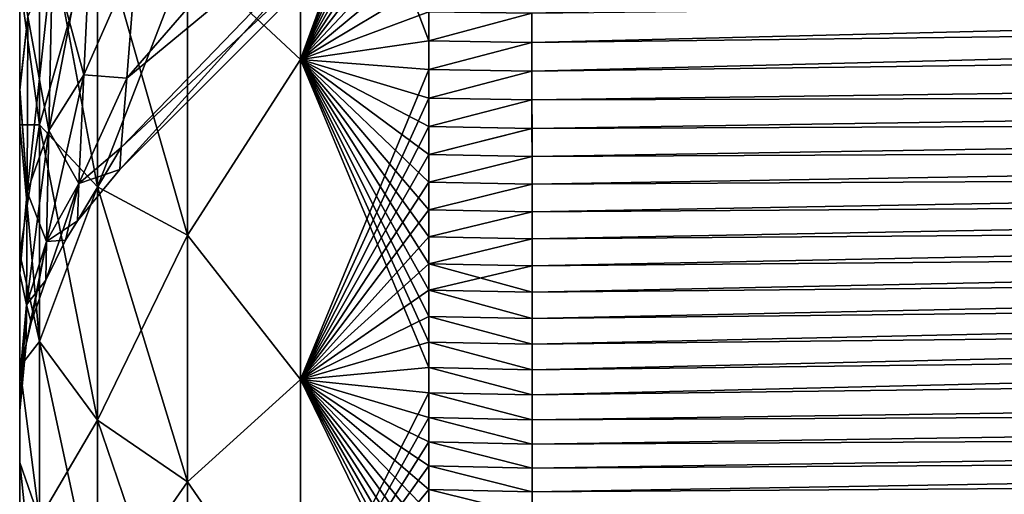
# Model space of a CAD drawing. Header units: metres. Extents: x 59 to 135, y -85 to 115.
# Tile 6 of 256: x 73.05 to 73.627, y -70.677 to -70.399. Entities that reach past the tile are written whole.
import ezdxf

# ---------------------------------------------------------------- set-up
doc = ezdxf.new("R2010")
doc.units = ezdxf.units.M
doc.layers.add('solid_20_404_502_XXX', color=7, linetype='CONTINUOUS')

msp = doc.modelspace()

# ---------------------------------------------------------------- linework, layer by layer
at = {"layer": 'solid_20_404_502_XXX'}
for points in [[(73.349983, -70.412491, 2.904334), (73.349991, -70.42942, 2.896371), (90.020576, -69.999474, 2.752192)], [(73.349983, -70.395401, 2.91198), (73.349983, -70.412491, 2.904334), (90.020576, -69.999474, 2.752192)], [(73.349991, -70.42942, 2.896371), (90.022385, -70.211411, 2.678001), (90.020576, -69.999474, 2.752192)], [(73.148262, -70.36055, 2.876473), (73.214348, -70.422592, 2.883661), (73.214302, -70.213425, 2.956598)], [(73.14827, -70.360558, -2.876481), (73.214325, -70.213364, -2.956617), (73.214348, -70.422546, -2.88368)], [(73.214302, -70.213425, 2.956598), (73.214348, -70.422592, 2.883661), (73.289528, -70.217545, 2.968288)], [(73.214325, -70.213364, -2.956617), (73.289528, -70.394524, -2.91005), (73.289528, -70.411552, -2.902429)], [(73.214348, -70.422546, -2.88368), (73.214325, -70.213364, -2.956617), (73.289528, -70.411552, -2.902429)], [(73.349983, -70.412491, -2.904334), (73.349976, -70.395401, -2.91198), (90.022385, -70.211411, -2.678001)], [(73.349983, -70.42942, -2.896371), (73.349983, -70.412491, -2.904334), (90.022385, -70.211411, -2.678001)], [(73.349991, -70.446198, -2.888096), (73.349983, -70.42942, -2.896371), (90.022385, -70.211411, -2.678001)], [(73.349991, -70.446198, -2.888096), (90.022385, -70.211411, -2.678001), (90.0233, -70.401154, -2.558639)], [(73.349991, -70.446198, 2.888096), (73.349998, -70.462814, 2.879514), (90.022385, -70.211411, 2.678001)], [(73.349991, -70.42942, 2.896371), (73.349991, -70.446198, 2.888096), (90.022385, -70.211411, 2.678001)], [(73.349998, -70.479256, 2.870625), (73.350006, -70.495522, 2.861434), (90.022385, -70.211411, 2.678001)], [(73.349998, -70.462814, 2.879514), (73.349998, -70.479256, 2.870625), (90.022385, -70.211411, 2.678001)], [(73.350006, -70.511612, 2.851943), (73.350014, -70.527519, 2.842153), (90.022385, -70.211411, 2.678001)], [(73.350006, -70.495522, 2.861434), (73.350006, -70.511612, 2.851943), (90.022385, -70.211411, 2.678001)], [(73.350014, -70.558777, 2.821689), (73.350021, -70.574112, 2.811019), (90.022385, -70.211411, 2.678001)], [(73.350014, -70.543243, 2.832067), (73.350014, -70.558777, 2.821689), (90.022385, -70.211411, 2.678001)], [(73.350014, -70.527519, 2.842153), (73.350014, -70.543243, 2.832067), (90.022385, -70.211411, 2.678001)], [(73.350021, -70.589256, 2.800061), (73.350029, -70.604195, 2.788819), (90.022385, -70.211411, 2.678001)], [(73.350021, -70.574112, 2.811019), (73.350021, -70.589256, 2.800061), (90.022385, -70.211411, 2.678001)], [(73.350029, -70.618927, 2.777298), (90.0233, -70.401154, 2.558639), (90.022385, -70.211411, 2.678001)], [(73.350029, -70.604195, 2.788819), (73.350029, -70.618927, 2.777298), (90.022385, -70.211411, 2.678001)], [(73.214348, -70.422592, 2.883661), (73.289528, -70.235695, 2.963967), (73.289528, -70.217545, 2.968288)], [(73.112717, -70.433403, 0.686192), (73.285202, -70.234627, 0.746963), (73.29007, -70.286827, 0.577886)], [(73.112717, -70.433403, 0.686192), (73.118469, -70.361359, 0.826892), (73.285202, -70.234627, 0.746963)], [(73.112724, -70.433372, -0.686262), (73.290062, -70.286819, -0.577929), (73.285194, -70.234612, -0.746997)], [(73.118462, -70.36142, -0.826804), (73.112724, -70.433372, -0.686262), (73.285194, -70.234612, -0.746997)], [(73.214348, -70.422592, 2.883661), (73.289528, -70.253761, 2.959306), (73.289528, -70.235695, 2.963967)], [(73.214348, -70.422592, 2.883661), (73.289528, -70.271736, 2.954308), (73.289528, -70.253761, 2.959306)], [(73.214348, -70.422592, 2.883661), (73.289528, -70.289619, 2.948975), (73.289528, -70.271736, 2.954308)], [(73.108582, -70.486839, -0.41195), (73.29142, -70.303993, -0.408759), (73.290062, -70.286819, -0.577929)], [(73.109459, -70.474083, -0.54748), (73.108582, -70.486839, -0.41195), (73.290062, -70.286819, -0.577929)], [(73.109451, -70.474113, 0.547407), (73.112717, -70.433403, 0.686192), (73.29007, -70.286827, 0.577886)], [(73.109451, -70.474113, 0.547407), (73.29007, -70.286827, 0.577886), (73.29142, -70.303993, 0.408759)], [(73.112724, -70.433372, -0.686262), (73.109459, -70.474083, -0.54748), (73.290062, -70.286819, -0.577929)], [(73.214348, -70.422592, 2.883661), (73.289528, -70.307396, 2.943309), (73.289528, -70.289619, 2.948975)], [(73.109451, -70.474113, 0.547407), (73.29142, -70.303993, 0.408759), (73.108582, -70.486839, 0.41195)], [(73.108582, -70.486839, 0.41195), (73.29142, -70.303993, -0.408759), (73.108582, -70.486839, -0.41195)], [(73.108582, -70.486839, 0.41195), (73.29142, -70.303993, 0.408759), (73.29142, -70.303993, -0.408759)], [(73.214348, -70.422592, 2.883661), (73.289528, -70.325066, 2.937311), (73.289528, -70.307396, 2.943309)], [(73.050003, -70.376831, 2.658726), (73.061646, -70.460732, 2.691649), (73.06163, -70.315819, 2.769087)], [(73.06163, -70.315826, -2.769091), (73.061646, -70.460732, -2.691653), (73.050003, -70.376839, -2.658725)], [(73.06163, -70.315819, 2.769087), (73.061646, -70.460732, 2.691649), (73.095535, -70.340881, 2.829247)], [(73.095566, -70.496971, -2.745827), (73.061646, -70.460732, -2.691653), (73.06163, -70.315826, -2.769091)], [(73.095543, -70.340881, -2.829254), (73.095566, -70.496971, -2.745827), (73.06163, -70.315826, -2.769091)], [(73.214348, -70.422592, 2.883661), (73.289528, -70.342621, 2.930984), (73.289528, -70.325066, 2.937311)], [(73.092232, -70.332794, -0.921789), (73.069153, -70.363327, -0.943586), (73.067001, -70.464127, -0.780861)], [(73.087585, -70.431458, -0.765709), (73.092232, -70.332794, -0.921789), (73.067001, -70.464127, -0.780861)], [(73.069145, -70.363327, 0.943588), (73.092232, -70.332802, 0.921792), (73.087585, -70.431465, 0.765711)], [(73.087585, -70.431458, -0.765709), (73.118462, -70.36142, -0.826804), (73.092232, -70.332794, -0.921789)], [(73.087585, -70.431465, 0.765711), (73.092232, -70.332802, 0.921792), (73.118469, -70.361359, 0.826892)], [(73.061646, -70.460732, 2.691649), (73.095558, -70.496971, 2.745821), (73.095535, -70.340881, 2.829247)], [(73.095535, -70.340881, 2.829247), (73.095558, -70.496971, 2.745821), (73.148262, -70.36055, 2.876473)], [(73.095543, -70.340881, -2.829254), (73.14827, -70.360558, -2.876481), (73.1483, -70.525421, -2.788348)], [(73.095543, -70.340881, -2.829254), (73.1483, -70.525421, -2.788348), (73.095566, -70.496971, -2.745827)], [(73.214348, -70.422592, 2.883661), (73.289528, -70.360054, 2.92433), (73.289528, -70.342621, 2.930984)], [(73.069153, -70.363327, -0.943586), (73.05484, -70.397232, -0.967793), (73.054291, -70.499954, -0.797474)], [(73.067001, -70.464127, -0.780861), (73.069153, -70.363327, -0.943586), (73.054291, -70.499954, -0.797474)], [(73.067001, -70.464134, 0.780862), (73.05484, -70.397232, 0.967794), (73.069145, -70.363327, 0.943588)], [(73.067001, -70.464134, 0.780862), (73.069145, -70.363327, 0.943588), (73.087585, -70.431465, 0.765711)], [(73.087585, -70.431465, 0.765711), (73.118469, -70.361359, 0.826892), (73.112717, -70.433403, 0.686192)], [(73.087585, -70.431458, -0.765709), (73.112724, -70.433372, -0.686262), (73.118462, -70.36142, -0.826804)], [(73.095558, -70.496971, 2.745821), (73.148285, -70.525414, 2.788341), (73.148262, -70.36055, 2.876473)], [(73.148262, -70.36055, 2.876473), (73.148285, -70.525414, 2.788341), (73.214348, -70.422592, 2.883661)], [(73.1483, -70.525421, -2.788348), (73.14827, -70.360558, -2.876481), (73.214348, -70.422546, -2.88368)], [(73.214348, -70.422592, 2.883661), (73.289528, -70.377357, 2.917351), (73.289528, -70.360054, 2.92433)], [(73.05484, -70.397232, 0.967794), (73.050003, -70.439407, 0.983981), (73.050003, -70.36628, 1.07831)], [(73.050003, -70.439407, 0.983981), (73.050003, -70.376831, 2.658726), (73.050003, -70.36628, 1.07831)], [(73.050003, -70.367363, -1.077025), (73.050003, -70.376839, -2.658725), (73.050003, -70.440392, -0.982614)], [(73.05484, -70.397232, -0.967793), (73.050003, -70.367363, -1.077025), (73.050003, -70.440392, -0.982614)], [(73.050003, -70.439407, 0.983981), (73.050003, -70.46077, 2.602785), (73.050003, -70.376831, 2.658726)], [(73.050003, -70.376831, 2.658726), (73.050003, -70.46077, 2.602785), (73.061646, -70.460732, 2.691649)], [(73.061646, -70.460732, -2.691653), (73.050003, -70.46077, -2.602784), (73.050003, -70.376839, -2.658725)], [(73.050003, -70.440392, -0.982614), (73.050003, -70.376839, -2.658725), (73.050003, -70.46077, -2.602784)], [(73.214348, -70.422592, 2.883661), (73.289528, -70.394524, 2.91005), (73.289528, -70.377357, 2.917351)], [(73.05484, -70.397232, 0.967794), (73.054291, -70.499954, 0.797474), (73.050003, -70.439407, 0.983981)], [(73.054291, -70.499954, -0.797474), (73.05484, -70.397232, -0.967793), (73.050003, -70.440392, -0.982614)], [(73.067001, -70.464134, 0.780862), (73.054291, -70.499954, 0.797474), (73.05484, -70.397232, 0.967794)], [(73.214348, -70.422592, 2.883661), (73.289528, -70.41156, 2.902429), (73.289528, -70.394524, 2.91005)], [(73.289528, -70.411552, -2.902429), (73.289528, -70.394524, -2.91005), (73.349976, -70.395401, -2.91198)], [(73.289528, -70.394524, 2.91005), (73.289528, -70.41156, 2.902429), (73.349983, -70.395401, 2.91198)], [(73.289528, -70.411552, -2.902429), (73.349976, -70.395401, -2.91198), (73.349983, -70.412491, -2.904334)], [(73.289528, -70.41156, 2.902429), (73.349983, -70.412491, 2.904334), (73.349983, -70.395401, 2.91198)], [(73.349991, -70.462814, -2.879514), (73.349991, -70.446198, -2.888096), (90.0233, -70.401154, -2.558639)], [(73.349998, -70.479256, -2.870625), (73.349991, -70.462814, -2.879514), (90.0233, -70.401154, -2.558639)], [(73.349998, -70.495522, -2.861434), (73.349998, -70.479256, -2.870625), (90.0233, -70.401154, -2.558639)], [(73.350006, -70.511612, -2.851943), (73.349998, -70.495522, -2.861434), (90.0233, -70.401154, -2.558639)], [(73.350006, -70.527519, -2.842153), (73.350006, -70.511612, -2.851943), (90.0233, -70.401154, -2.558639)], [(73.350014, -70.543243, -2.832067), (73.350006, -70.527519, -2.842153), (90.0233, -70.401154, -2.558639)], [(73.350014, -70.558777, -2.821689), (73.350014, -70.543243, -2.832067), (90.0233, -70.401154, -2.558639)], [(73.350021, -70.574112, -2.811019), (73.350014, -70.558777, -2.821689), (90.0233, -70.401154, -2.558639)], [(73.350021, -70.589256, -2.800061), (73.350021, -70.574112, -2.811019), (90.0233, -70.401154, -2.558639)], [(73.350021, -70.604195, -2.788819), (73.350021, -70.589256, -2.800061), (90.0233, -70.401154, -2.558639)], [(73.350029, -70.618927, -2.777298), (73.350021, -70.604195, -2.788819), (90.0233, -70.401154, -2.558639)], [(73.350029, -70.633438, -2.765502), (90.0233, -70.401154, -2.558639), (90.0233, -70.559441, -2.400147)], [(73.350029, -70.633438, -2.765502), (73.350029, -70.618927, -2.777298), (90.0233, -70.401154, -2.558639)], [(73.350029, -70.777298, 2.618925), (90.0233, -70.559441, 2.400147), (90.0233, -70.401154, 2.558639)], [(73.350029, -70.765503, 2.633438), (73.350029, -70.777298, 2.618925), (90.0233, -70.401154, 2.558639)], [(73.350029, -70.753433, 2.647728), (73.350029, -70.765503, 2.633438), (90.0233, -70.401154, 2.558639)], [(73.350029, -70.741104, 2.661791), (73.350029, -70.753433, 2.647728), (90.0233, -70.401154, 2.558639)], [(73.350029, -70.728508, 2.675621), (73.350029, -70.741104, 2.661791), (90.0233, -70.401154, 2.558639)], [(73.350037, -70.71566, 2.689212), (73.350029, -70.728508, 2.675621), (90.0233, -70.401154, 2.558639)], [(73.350029, -70.675621, 2.72851), (73.350037, -70.689209, 2.715661), (90.0233, -70.401154, 2.558639)], [(73.350029, -70.661789, 2.741103), (73.350029, -70.675621, 2.72851), (90.0233, -70.401154, 2.558639)], [(73.350029, -70.647728, 2.753435), (73.350029, -70.661789, 2.741103), (90.0233, -70.401154, 2.558639)], [(73.350029, -70.633438, 2.765502), (73.350029, -70.647728, 2.753435), (90.0233, -70.401154, 2.558639)], [(73.350029, -70.618927, 2.777298), (73.350029, -70.633438, 2.765502), (90.0233, -70.401154, 2.558639)], [(73.350037, -70.70256, 2.70256), (73.350037, -70.71566, 2.689212), (90.0233, -70.401154, 2.558639)], [(73.350037, -70.689209, 2.715661), (73.350037, -70.70256, 2.70256), (90.0233, -70.401154, 2.558639)], [(73.214348, -70.422546, -2.88368), (73.289528, -70.411552, -2.902429), (73.289528, -70.428444, -2.894491)], [(73.214348, -70.422592, 2.883661), (73.289528, -70.428444, 2.89449), (73.289528, -70.41156, 2.902429)], [(73.289528, -70.428444, -2.894491), (73.289528, -70.411552, -2.902429), (73.349983, -70.412491, -2.904334)], [(73.289528, -70.41156, 2.902429), (73.289528, -70.428444, 2.89449), (73.349983, -70.412491, 2.904334)], [(73.289528, -70.428444, -2.894491), (73.349983, -70.412491, -2.904334), (73.349983, -70.42942, -2.896371)], [(73.289528, -70.428444, 2.89449), (73.349991, -70.42942, 2.896371), (73.349983, -70.412491, 2.904334)], [(73.148285, -70.525414, 2.788341), (73.214355, -70.609871, 2.766082), (73.214348, -70.422592, 2.883661)], [(73.1483, -70.525421, -2.788348), (73.214348, -70.422546, -2.88368), (73.21434, -70.609848, -2.766092)], [(73.21434, -70.609848, -2.766092), (73.214348, -70.422546, -2.88368), (73.289528, -70.602928, -2.787112)], [(73.214348, -70.422546, -2.88368), (73.289528, -70.428444, -2.894491), (73.289528, -70.445175, -2.886238)], [(73.214348, -70.422546, -2.88368), (73.289528, -70.445175, -2.886238), (73.289528, -70.461754, -2.877674)], [(73.214348, -70.422546, -2.88368), (73.289528, -70.461754, -2.877674), (73.289528, -70.478165, -2.868802)], [(73.214348, -70.422546, -2.88368), (73.289528, -70.478165, -2.868802), (73.289528, -70.494408, -2.859624)], [(73.214348, -70.422546, -2.88368), (73.289528, -70.494408, -2.859624), (73.289528, -70.510483, -2.850144)], [(73.214348, -70.422546, -2.88368), (73.289528, -70.510483, -2.850144), (73.289528, -70.526375, -2.840365)], [(73.214348, -70.422546, -2.88368), (73.289528, -70.526375, -2.840365), (73.289528, -70.542076, -2.830291)], [(73.214348, -70.422546, -2.88368), (73.289528, -70.542076, -2.830291), (73.289528, -70.557587, -2.819925)], [(73.214348, -70.422546, -2.88368), (73.289528, -70.557587, -2.819925), (73.289528, -70.572906, -2.80927)], [(73.214348, -70.422546, -2.88368), (73.289528, -70.572906, -2.80927), (73.289528, -70.58802, -2.798331)], [(73.214348, -70.422546, -2.88368), (73.289528, -70.58802, -2.798331), (73.289528, -70.602928, -2.787112)], [(73.214348, -70.422592, 2.883661), (73.214355, -70.609871, 2.766082), (73.289528, -70.428444, 2.89449)], [(73.087585, -70.431458, -0.765709), (73.067001, -70.464127, -0.780861), (73.065666, -70.529106, -0.601276)], [(73.084671, -70.495026, -0.593495), (73.087585, -70.431458, -0.765709), (73.065666, -70.529106, -0.601276)], [(73.067001, -70.464134, 0.780862), (73.087585, -70.431465, 0.765711), (73.084671, -70.495026, 0.593496)], [(73.084671, -70.495026, -0.593495), (73.112724, -70.433372, -0.686262), (73.087585, -70.431458, -0.765709)], [(73.084671, -70.495026, 0.593496), (73.087585, -70.431465, 0.765711), (73.112717, -70.433403, 0.686192)], [(73.214355, -70.609871, 2.766082), (73.289528, -70.445175, 2.886238), (73.289528, -70.428444, 2.89449)], [(73.289528, -70.445175, -2.886238), (73.289528, -70.428444, -2.894491), (73.349983, -70.42942, -2.896371)], [(73.289528, -70.428444, 2.89449), (73.289528, -70.445175, 2.886238), (73.349991, -70.42942, 2.896371)], [(73.289528, -70.445175, -2.886238), (73.349983, -70.42942, -2.896371), (73.349991, -70.446198, -2.888096)], [(73.289528, -70.445175, 2.886238), (73.349991, -70.446198, 2.888096), (73.349991, -70.42942, 2.896371)], [(73.084671, -70.495026, -0.593495), (73.109459, -70.474083, -0.54748), (73.112724, -70.433372, -0.686262)], [(73.084671, -70.495026, 0.593496), (73.112717, -70.433403, 0.686192), (73.109451, -70.474113, 0.547407)], [(73.054291, -70.499954, 0.797474), (73.050003, -70.547775, 0.791535), (73.050003, -70.439407, 0.983981)], [(73.050003, -70.547775, 0.791535), (73.050003, -70.46077, 2.602785), (73.050003, -70.439407, 0.983981)], [(73.050003, -70.440392, -0.982614), (73.050003, -70.46077, -2.602784), (73.050003, -70.536293, -2.536668)], [(73.050003, -70.440392, -0.982614), (73.050003, -70.536293, -2.536668), (73.050003, -70.547729, -0.791642)], [(73.054291, -70.499954, -0.797474), (73.050003, -70.440392, -0.982614), (73.050003, -70.547729, -0.791642)], [(73.214355, -70.609871, 2.766082), (73.289528, -70.461754, 2.877674), (73.289528, -70.445175, 2.886238)], [(73.289528, -70.461754, -2.877674), (73.289528, -70.445175, -2.886238), (73.349991, -70.446198, -2.888096)], [(73.289528, -70.445175, 2.886238), (73.289528, -70.461754, 2.877674), (73.349991, -70.446198, 2.888096)], [(73.289528, -70.461754, -2.877674), (73.349991, -70.446198, -2.888096), (73.349991, -70.462814, -2.879514)], [(73.289528, -70.461754, 2.877674), (73.349998, -70.462814, 2.879514), (73.349991, -70.446198, 2.888096)], [(73.061646, -70.460732, -2.691653), (73.061653, -70.587639, -2.587566), (73.050003, -70.46077, -2.602784)], [(73.050003, -70.46077, 2.602785), (73.050003, -70.536293, 2.536669), (73.061646, -70.460732, 2.691649)], [(73.050003, -70.536293, 2.536669), (73.061653, -70.587631, 2.587562), (73.061646, -70.460732, 2.691649)], [(73.050003, -70.547775, 0.791535), (73.050003, -70.536293, 2.536669), (73.050003, -70.46077, 2.602785)], [(73.061653, -70.587639, -2.587566), (73.050003, -70.536293, -2.536668), (73.050003, -70.46077, -2.602784)], [(73.095573, -70.633652, -2.633699), (73.061653, -70.587639, -2.587566), (73.061646, -70.460732, -2.691653)], [(73.095566, -70.496971, -2.745827), (73.095573, -70.633652, -2.633699), (73.061646, -70.460732, -2.691653)], [(73.061646, -70.460732, 2.691649), (73.061653, -70.587631, 2.587562), (73.095558, -70.496971, 2.745821)], [(73.067001, -70.464127, -0.780861), (73.054291, -70.499954, -0.797474), (73.053947, -70.566185, -0.60974)], [(73.065666, -70.529106, -0.601276), (73.067001, -70.464127, -0.780861), (73.053947, -70.566185, -0.60974)], [(73.065659, -70.529106, 0.601276), (73.054291, -70.499954, 0.797474), (73.067001, -70.464134, 0.780862)], [(73.065659, -70.529106, 0.601276), (73.067001, -70.464134, 0.780862), (73.084671, -70.495026, 0.593496)], [(73.214355, -70.609871, 2.766082), (73.289528, -70.478165, 2.868801), (73.289528, -70.461754, 2.877674)], [(73.289528, -70.478165, -2.868802), (73.289528, -70.461754, -2.877674), (73.349991, -70.462814, -2.879514)], [(73.289528, -70.461754, 2.877674), (73.289528, -70.478165, 2.868801), (73.349998, -70.462814, 2.879514)], [(73.289528, -70.478165, -2.868802), (73.349991, -70.462814, -2.879514), (73.349998, -70.479256, -2.870625)], [(73.289528, -70.478165, 2.868801), (73.349998, -70.479256, 2.870625), (73.349998, -70.462814, 2.879514)], [(73.083771, -70.517052, -0.41195), (73.108582, -70.486839, -0.41195), (73.109459, -70.474083, -0.54748)], [(73.083771, -70.517052, -0.41195), (73.109459, -70.474083, -0.54748), (73.084671, -70.495026, -0.593495)], [(73.084671, -70.495026, 0.593496), (73.109451, -70.474113, 0.547407), (73.108582, -70.486839, 0.41195)], [(73.214355, -70.609871, 2.766082), (73.289528, -70.494415, 2.859624), (73.289528, -70.478165, 2.868801)], [(73.289528, -70.494408, -2.859624), (73.289528, -70.478165, -2.868802), (73.349998, -70.479256, -2.870625)], [(73.289528, -70.478165, 2.868801), (73.289528, -70.494415, 2.859624), (73.349998, -70.479256, 2.870625)], [(73.289528, -70.494408, -2.859624), (73.349998, -70.479256, -2.870625), (73.349998, -70.495522, -2.861434)], [(73.289528, -70.494415, 2.859624), (73.350006, -70.495522, 2.861434), (73.349998, -70.479256, 2.870625)], [(73.083771, -70.517052, 0.41195), (73.084671, -70.495026, 0.593496), (73.108582, -70.486839, 0.41195)], [(73.108582, -70.486839, 0.41195), (73.108582, -70.486839, -0.41195), (73.083771, -70.517052, -0.41195)], [(73.083771, -70.517052, 0.41195), (73.108582, -70.486839, 0.41195), (73.083771, -70.517052, -0.41195)], [(73.084671, -70.495026, -0.593495), (73.065666, -70.529106, -0.601276), (73.065247, -70.551674, -0.41195)], [(73.084671, -70.495026, -0.593495), (73.065247, -70.551674, -0.41195), (73.076805, -70.528236, -0.41195)], [(73.065659, -70.529106, 0.601276), (73.084671, -70.495026, 0.593496), (73.083771, -70.517052, 0.41195)], [(73.083771, -70.517052, -0.41195), (73.084671, -70.495026, -0.593495), (73.076805, -70.528236, -0.41195)], [(73.214355, -70.609871, 2.766082), (73.289528, -70.510483, 2.850144), (73.289528, -70.494415, 2.859624)], [(73.289528, -70.510483, -2.850144), (73.289528, -70.494408, -2.859624), (73.349998, -70.495522, -2.861434)], [(73.289528, -70.494415, 2.859624), (73.289528, -70.510483, 2.850144), (73.350006, -70.495522, 2.861434)], [(73.289528, -70.510483, -2.850144), (73.349998, -70.495522, -2.861434), (73.350006, -70.511612, -2.851943)], [(73.289528, -70.510483, 2.850144), (73.350006, -70.511612, 2.851943), (73.350006, -70.495522, 2.861434)], [(73.054291, -70.499954, 0.797474), (73.053947, -70.566185, 0.60974), (73.050003, -70.547775, 0.791535)], [(73.053947, -70.566185, -0.60974), (73.054291, -70.499954, -0.797474), (73.050003, -70.547729, -0.791642)], [(73.065659, -70.529106, 0.601276), (73.053947, -70.566185, 0.60974), (73.054291, -70.499954, 0.797474)], [(73.061653, -70.587631, 2.587562), (73.095573, -70.633644, 2.633693), (73.095558, -70.496971, 2.745821)], [(73.095558, -70.496971, 2.745821), (73.095573, -70.633644, 2.633693), (73.148285, -70.525414, 2.788341)], [(73.095566, -70.496971, -2.745827), (73.1483, -70.525421, -2.788348), (73.148308, -70.669762, -2.669904)], [(73.095566, -70.496971, -2.745827), (73.148308, -70.669762, -2.669904), (73.095573, -70.633652, -2.633699)], [(73.214355, -70.609871, 2.766082), (73.289528, -70.526375, 2.840365), (73.289528, -70.510483, 2.850144)], [(73.289528, -70.526375, -2.840365), (73.289528, -70.510483, -2.850144), (73.350006, -70.511612, -2.851943)], [(73.289528, -70.510483, 2.850144), (73.289528, -70.526375, 2.840365), (73.350006, -70.511612, 2.851943)], [(73.289528, -70.526375, -2.840365), (73.350006, -70.511612, -2.851943), (73.350006, -70.527519, -2.842153)], [(73.289528, -70.526375, 2.840365), (73.350014, -70.527519, 2.842153), (73.350006, -70.511612, 2.851943)], [(73.065659, -70.529106, 0.601276), (73.083771, -70.517052, 0.41195), (73.076805, -70.528236, 0.41195)], [(73.083771, -70.517052, 0.41195), (73.083771, -70.517052, -0.41195), (73.076805, -70.528236, -0.41195)], [(73.076805, -70.528236, 0.41195), (73.083771, -70.517052, 0.41195), (73.076805, -70.528236, -0.41195)], [(73.065666, -70.529106, -0.601276), (73.053947, -70.566185, -0.60974), (73.053841, -70.589256, -0.41195)], [(73.065666, -70.529106, -0.601276), (73.053841, -70.589256, -0.41195), (73.056808, -70.576523, -0.41195)], [(73.065239, -70.551682, 0.41195), (73.053947, -70.566185, 0.60974), (73.065659, -70.529106, 0.601276)], [(73.065247, -70.551674, -0.41195), (73.065666, -70.529106, -0.601276), (73.056808, -70.576523, -0.41195)], [(73.065239, -70.551682, 0.41195), (73.065659, -70.529106, 0.601276), (73.076805, -70.528236, 0.41195)], [(73.065239, -70.551682, 0.41195), (73.076805, -70.528236, 0.41195), (73.065247, -70.551674, -0.41195)], [(73.076805, -70.528236, 0.41195), (73.076805, -70.528236, -0.41195), (73.065247, -70.551674, -0.41195)], [(73.095573, -70.633644, 2.633693), (73.1483, -70.669754, 2.669898), (73.148285, -70.525414, 2.788341)], [(73.148285, -70.525414, 2.788341), (73.1483, -70.669754, 2.669898), (73.214355, -70.609871, 2.766082)], [(73.148308, -70.669762, -2.669904), (73.1483, -70.525421, -2.788348), (73.21434, -70.609848, -2.766092)], [(73.214355, -70.609871, 2.766082), (73.289528, -70.542076, 2.830291), (73.289528, -70.526375, 2.840365)], [(73.289528, -70.542076, -2.830291), (73.289528, -70.526375, -2.840365), (73.350006, -70.527519, -2.842153)], [(73.289528, -70.526375, 2.840365), (73.289528, -70.542076, 2.830291), (73.350014, -70.527519, 2.842153)], [(73.289528, -70.542076, -2.830291), (73.350006, -70.527519, -2.842153), (73.350014, -70.543243, -2.832067)], [(73.289528, -70.542076, 2.830291), (73.350014, -70.543243, 2.832067), (73.350014, -70.527519, 2.842153)], [(73.050003, -70.547775, 0.791535), (73.050003, -70.602486, 2.461188), (73.050003, -70.536293, 2.536669)], [(73.061653, -70.587639, -2.587566), (73.050003, -70.602486, -2.461186), (73.050003, -70.536293, -2.536668)], [(73.050003, -70.547729, -0.791642), (73.050003, -70.536293, -2.536668), (73.050003, -70.602486, -2.461186)], [(73.050003, -70.536293, 2.536669), (73.050003, -70.602486, 2.461188), (73.061653, -70.587631, 2.587562)], [(73.214355, -70.609871, 2.766082), (73.289528, -70.557594, 2.819924), (73.289528, -70.542076, 2.830291)], [(73.289528, -70.542076, -2.830291), (73.350014, -70.543243, -2.832067), (73.350014, -70.558777, -2.821689)], [(73.289528, -70.557587, -2.819925), (73.289528, -70.542076, -2.830291), (73.350014, -70.558777, -2.821689)], [(73.289528, -70.542076, 2.830291), (73.289528, -70.557594, 2.819924), (73.350014, -70.543243, 2.832067)], [(73.050003, -70.547729, -0.791642), (73.050003, -70.602486, -2.461186), (73.050003, -70.60881, -0.599819)], [(73.053947, -70.566185, -0.60974), (73.050003, -70.547729, -0.791642), (73.050003, -70.60881, -0.599819)], [(73.053947, -70.566185, 0.60974), (73.050003, -70.608955, 0.599067), (73.050003, -70.547775, 0.791535)], [(73.050003, -70.608955, 0.599067), (73.050003, -70.602486, 2.461188), (73.050003, -70.547775, 0.791535)], [(73.289528, -70.557594, 2.819924), (73.350014, -70.558777, 2.821689), (73.350014, -70.543243, 2.832067)], [(73.056808, -70.576523, 0.41195), (73.053947, -70.566185, 0.60974), (73.065239, -70.551682, 0.41195)], [(73.065239, -70.551682, 0.41195), (73.065247, -70.551674, -0.41195), (73.056808, -70.576523, -0.41195)], [(73.056808, -70.576523, 0.41195), (73.065239, -70.551682, 0.41195), (73.056808, -70.576523, -0.41195)], [(73.214355, -70.609871, 2.766082), (73.289528, -70.572906, 2.80927), (73.289528, -70.557594, 2.819924)], [(73.289528, -70.557587, -2.819925), (73.350014, -70.558777, -2.821689), (73.350021, -70.574112, -2.811019)], [(73.289528, -70.572906, -2.80927), (73.289528, -70.557587, -2.819925), (73.350021, -70.574112, -2.811019)], [(73.289528, -70.557594, 2.819924), (73.350021, -70.574112, 2.811019), (73.350014, -70.558777, 2.821689)], [(73.289528, -70.557594, 2.819924), (73.289528, -70.572906, 2.80927), (73.350021, -70.574112, 2.811019)], [(73.349991, -70.89637, 2.429424), (90.022377, -70.678558, 2.210253), (90.0233, -70.559441, 2.400147)], [(73.349991, -70.8881, 2.446201), (73.349991, -70.89637, 2.429424), (90.0233, -70.559441, 2.400147)], [(73.349998, -70.879517, 2.462812), (73.349991, -70.8881, 2.446201), (90.0233, -70.559441, 2.400147)], [(73.349998, -70.870628, 2.479253), (73.349998, -70.879517, 2.462812), (90.0233, -70.559441, 2.400147)], [(73.350006, -70.861435, 2.49552), (73.349998, -70.870628, 2.479253), (90.0233, -70.559441, 2.400147)], [(73.350006, -70.851944, 2.51161), (73.350006, -70.861435, 2.49552), (90.0233, -70.559441, 2.400147)], [(73.350014, -70.842155, 2.527518), (73.350006, -70.851944, 2.51161), (90.0233, -70.559441, 2.400147)], [(73.350014, -70.832069, 2.54324), (73.350014, -70.842155, 2.527518), (90.0233, -70.559441, 2.400147)], [(73.350014, -70.821686, 2.558774), (73.350014, -70.832069, 2.54324), (90.0233, -70.559441, 2.400147)], [(73.350021, -70.81102, 2.574114), (73.350014, -70.821686, 2.558774), (90.0233, -70.559441, 2.400147)], [(73.350021, -70.788818, -2.604197), (90.0233, -70.559441, -2.400147), (90.022377, -70.678558, -2.210253)], [(73.350021, -70.788818, -2.604197), (73.350029, -70.777298, -2.618925), (90.0233, -70.559441, -2.400147)], [(73.350021, -70.800064, 2.589257), (73.350021, -70.81102, 2.574114), (90.0233, -70.559441, 2.400147)], [(73.350029, -70.788818, 2.604197), (73.350021, -70.800064, 2.589257), (90.0233, -70.559441, 2.400147)], [(73.350029, -70.647728, -2.753435), (73.350029, -70.633438, -2.765502), (90.0233, -70.559441, -2.400147)], [(73.350029, -70.661789, -2.741103), (73.350029, -70.647728, -2.753435), (90.0233, -70.559441, -2.400147)], [(73.350029, -70.675621, -2.72851), (73.350029, -70.661789, -2.741103), (90.0233, -70.559441, -2.400147)], [(73.350029, -70.689209, -2.715661), (73.350029, -70.675621, -2.72851), (90.0233, -70.559441, -2.400147)], [(73.350029, -70.70256, -2.70256), (73.350029, -70.689209, -2.715661), (90.0233, -70.559441, -2.400147)], [(73.350029, -70.71566, -2.689212), (73.350029, -70.70256, -2.70256), (90.0233, -70.559441, -2.400147)], [(73.350029, -70.728508, -2.675621), (73.350029, -70.71566, -2.689212), (90.0233, -70.559441, -2.400147)], [(73.350029, -70.741104, -2.661791), (73.350029, -70.728508, -2.675621), (90.0233, -70.559441, -2.400147)], [(73.350029, -70.753433, -2.647728), (73.350029, -70.741104, -2.661791), (90.0233, -70.559441, -2.400147)], [(73.350029, -70.765503, -2.633438), (73.350029, -70.753433, -2.647728), (90.0233, -70.559441, -2.400147)], [(73.350029, -70.777298, -2.618925), (73.350029, -70.765503, -2.633438), (90.0233, -70.559441, -2.400147)], [(73.350029, -70.777298, 2.618925), (73.350029, -70.788818, 2.604197), (90.0233, -70.559441, 2.400147)], [(73.053947, -70.566185, 0.60974), (73.053841, -70.589256, 0.41195), (73.050003, -70.608955, 0.599067)], [(73.053947, -70.566185, -0.60974), (73.050003, -70.60881, -0.599819), (73.050003, -70.628258, -0.41195)], [(73.053841, -70.589256, -0.41195), (73.053947, -70.566185, -0.60974), (73.050003, -70.628258, -0.41195)], [(73.056808, -70.576523, 0.41195), (73.053841, -70.589256, 0.41195), (73.053947, -70.566185, 0.60974)], [(73.056808, -70.576523, 0.41195), (73.056808, -70.576523, -0.41195), (73.053841, -70.589256, -0.41195)], [(73.056808, -70.576523, 0.41195), (73.053841, -70.589256, -0.41195), (73.053841, -70.589256, 0.41195)], [(73.214355, -70.609871, 2.766082), (73.289528, -70.58802, 2.798331), (73.289528, -70.572906, 2.80927)], [(73.289528, -70.572906, -2.80927), (73.350021, -70.574112, -2.811019), (73.350021, -70.589256, -2.800061)], [(73.289528, -70.58802, -2.798331), (73.289528, -70.572906, -2.80927), (73.350021, -70.589256, -2.800061)], [(73.289528, -70.572906, 2.80927), (73.350021, -70.589256, 2.800061), (73.350021, -70.574112, 2.811019)], [(73.289528, -70.572906, 2.80927), (73.289528, -70.58802, 2.798331), (73.350021, -70.589256, 2.800061)], [(73.050003, -70.602486, 2.461188), (73.061638, -70.691628, 2.460683), (73.061653, -70.587631, 2.587562)], [(73.061653, -70.587639, -2.587566), (73.061638, -70.691635, -2.460686), (73.050003, -70.602486, -2.461186)], [(73.061653, -70.587631, 2.587562), (73.061638, -70.691628, 2.460683), (73.095573, -70.633644, 2.633693)], [(73.095551, -70.74575, -2.496979), (73.061638, -70.691635, -2.460686), (73.061653, -70.587639, -2.587566)], [(73.095573, -70.633652, -2.633699), (73.095551, -70.74575, -2.496979), (73.061653, -70.587639, -2.587566)], [(73.214355, -70.609871, 2.766082), (73.289528, -70.602928, 2.787112), (73.289528, -70.58802, 2.798331)], [(73.289528, -70.58802, -2.798331), (73.350021, -70.589256, -2.800061), (73.350021, -70.604195, -2.788819)], [(73.289528, -70.602928, -2.787112), (73.289528, -70.58802, -2.798331), (73.350021, -70.604195, -2.788819)], [(73.289528, -70.58802, 2.798331), (73.350029, -70.604195, 2.788819), (73.350021, -70.589256, 2.800061)], [(73.289528, -70.58802, 2.798331), (73.289528, -70.602928, 2.787112), (73.350029, -70.604195, 2.788819)], [(73.053841, -70.589256, 0.41195), (73.050003, -70.628258, 0.41195), (73.050003, -70.608955, 0.599067)], [(73.053841, -70.589256, 0.41195), (73.053841, -70.589256, -0.41195), (73.050003, -70.628258, -0.41195)], [(73.053841, -70.589256, 0.41195), (73.050003, -70.628258, -0.41195), (73.050003, -70.628258, 0.41195)], [(73.050003, -70.628258, 0.41195), (73.050003, -70.602486, 2.461188), (73.050003, -70.608955, 0.599067)], [(73.061638, -70.691635, -2.460686), (73.050003, -70.658501, -2.377218), (73.050003, -70.602486, -2.461186)], [(73.050003, -70.60881, -0.599819), (73.050003, -70.602486, -2.461186), (73.050003, -70.658501, -2.377218)], [(73.050003, -70.602486, 2.461188), (73.050003, -70.658493, 2.377219), (73.061638, -70.691628, 2.460683)], [(73.050003, -70.628258, 0.41195), (73.050003, -70.658493, 2.377219), (73.050003, -70.602486, 2.461188)], [(73.21434, -70.609848, -2.766092), (73.289528, -70.602928, -2.787112), (73.289528, -70.617622, -2.775615)], [(73.214355, -70.609871, 2.766082), (73.289528, -70.617622, 2.775615), (73.289528, -70.602928, 2.787112)], [(73.289528, -70.602928, -2.787112), (73.350021, -70.604195, -2.788819), (73.350029, -70.618927, -2.777298)], [(73.289528, -70.617622, -2.775615), (73.289528, -70.602928, -2.787112), (73.350029, -70.618927, -2.777298)], [(73.289528, -70.602928, 2.787112), (73.350029, -70.618927, 2.777298), (73.350029, -70.604195, 2.788819)], [(73.289528, -70.602928, 2.787112), (73.289528, -70.617622, 2.775615), (73.350029, -70.618927, 2.777298)], [(73.050003, -70.60881, -0.599819), (73.050003, -70.658501, -2.377218), (73.050003, -70.628258, -0.41195)], [(73.1483, -70.669754, 2.669898), (73.214355, -70.765907, 2.610081), (73.214355, -70.609871, 2.766082)], [(73.148308, -70.669762, -2.669904), (73.21434, -70.609848, -2.766092), (73.21434, -70.7659, -2.610085)], [(73.21434, -70.609848, -2.766092), (73.289528, -70.617622, -2.775615), (73.289528, -70.632103, -2.763846)], [(73.21434, -70.609848, -2.766092), (73.289528, -70.632103, -2.763846), (73.289528, -70.646362, -2.751808)], [(73.21434, -70.609848, -2.766092), (73.289528, -70.646362, -2.751808), (73.289528, -70.660385, -2.739506)], [(73.21434, -70.609848, -2.766092), (73.289528, -70.660385, -2.739506), (73.289528, -70.674179, -2.726943)], [(73.21434, -70.609848, -2.766092), (73.289528, -70.674179, -2.726943), (73.289528, -70.687737, -2.714125)], [(73.21434, -70.609848, -2.766092), (73.289528, -70.687737, -2.714125), (73.289528, -70.701057, -2.701056)], [(73.21434, -70.609848, -2.766092), (73.289528, -70.701057, -2.701056), (73.289528, -70.714127, -2.687739)], [(73.21434, -70.609848, -2.766092), (73.289528, -70.714127, -2.687739), (73.289528, -70.726944, -2.674181)], [(73.21434, -70.609848, -2.766092), (73.289528, -70.726944, -2.674181), (73.289528, -70.739502, -2.660385)], [(73.21434, -70.609848, -2.766092), (73.289528, -70.739502, -2.660385), (73.289528, -70.751808, -2.646358)], [(73.21434, -70.609848, -2.766092), (73.289528, -70.751808, -2.646358), (73.289528, -70.763847, -2.632102)], [(73.21434, -70.7659, -2.610085), (73.21434, -70.609848, -2.766092), (73.289528, -70.763847, -2.632102)], [(73.214355, -70.609871, 2.766082), (73.214355, -70.765907, 2.610081), (73.289528, -70.617622, 2.775615)], [(73.214355, -70.765907, 2.610081), (73.289528, -70.632103, 2.763846), (73.289528, -70.617622, 2.775615)], [(73.289528, -70.617622, -2.775615), (73.350029, -70.618927, -2.777298), (73.350029, -70.633438, -2.765502)], [(73.289528, -70.632103, -2.763846), (73.289528, -70.617622, -2.775615), (73.350029, -70.633438, -2.765502)], [(73.289528, -70.617622, 2.775615), (73.350029, -70.633438, 2.765502), (73.350029, -70.618927, 2.777298)], [(73.289528, -70.617622, 2.775615), (73.289528, -70.632103, 2.763846), (73.350029, -70.633438, 2.765502)], [(73.050003, -70.628258, 0.41195), (73.050003, -70.628258, -0.41195), (73.050003, -70.658501, -2.377218)], [(73.050003, -70.628258, 0.41195), (73.050003, -70.658501, -2.377218), (73.050003, -70.658493, 2.377219)], [(73.061638, -70.691628, 2.460683), (73.095551, -70.745743, 2.496974), (73.095573, -70.633644, 2.633693)], [(73.095573, -70.633644, 2.633693), (73.095551, -70.745743, 2.496974), (73.1483, -70.669754, 2.669898)], [(73.095573, -70.633652, -2.633699), (73.148293, -70.788231, -2.525465), (73.095551, -70.74575, -2.496979)], [(73.095573, -70.633652, -2.633699), (73.148308, -70.669762, -2.669904), (73.148293, -70.788231, -2.525465)], [(73.214355, -70.765907, 2.610081), (73.289528, -70.646362, 2.751808), (73.289528, -70.632103, 2.763846)], [(73.289528, -70.632103, -2.763846), (73.350029, -70.633438, -2.765502), (73.350029, -70.647728, -2.753435)], [(73.289528, -70.646362, -2.751808), (73.289528, -70.632103, -2.763846), (73.350029, -70.647728, -2.753435)], [(73.289528, -70.632103, 2.763846), (73.350029, -70.647728, 2.753435), (73.350029, -70.633438, 2.765502)], [(73.289528, -70.632103, 2.763846), (73.289528, -70.646362, 2.751808), (73.350029, -70.647728, 2.753435)], [(73.214355, -70.765907, 2.610081), (73.289528, -70.660385, 2.739506), (73.289528, -70.646362, 2.751808)], [(73.289528, -70.646362, -2.751808), (73.350029, -70.647728, -2.753435), (73.350029, -70.661789, -2.741103)], [(73.289528, -70.660385, -2.739506), (73.289528, -70.646362, -2.751808), (73.350029, -70.661789, -2.741103)], [(73.289528, -70.646362, 2.751808), (73.350029, -70.661789, 2.741103), (73.350029, -70.647728, 2.753435)], [(73.289528, -70.646362, 2.751808), (73.289528, -70.660385, 2.739506), (73.350029, -70.661789, 2.741103)], [(73.050003, -70.658493, 2.377219), (73.050003, -70.658501, -2.377218), (73.050003, -70.703041, -2.286273)], [(73.050003, -70.658493, 2.377219), (73.050003, -70.703041, -2.286273), (73.050003, -70.703041, 2.286274)], [(73.050003, -70.658493, 2.377219), (73.050003, -70.703041, 2.286274), (73.061615, -70.768974, 2.315837)], [(73.050003, -70.658493, 2.377219), (73.061615, -70.768974, 2.315837), (73.061638, -70.691628, 2.460683)], [(73.061623, -70.768982, -2.315839), (73.050003, -70.703041, -2.286273), (73.050003, -70.658501, -2.377218)], [(73.061638, -70.691635, -2.460686), (73.061623, -70.768982, -2.315839), (73.050003, -70.658501, -2.377218)], [(73.214355, -70.765907, 2.610081), (73.289528, -70.674179, 2.726943), (73.289528, -70.660385, 2.739506)], [(73.289528, -70.660385, -2.739506), (73.350029, -70.661789, -2.741103), (73.350029, -70.675621, -2.72851)], [(73.289528, -70.674179, -2.726943), (73.289528, -70.660385, -2.739506), (73.350029, -70.675621, -2.72851)], [(73.289528, -70.660385, 2.739506), (73.350029, -70.675621, 2.72851), (73.350029, -70.661789, 2.741103)], [(73.289528, -70.660385, 2.739506), (73.289528, -70.674179, 2.726943), (73.350029, -70.675621, 2.72851)], [(73.095551, -70.745743, 2.496974), (73.148277, -70.788223, 2.52546), (73.1483, -70.669754, 2.669898)], [(73.1483, -70.669754, 2.669898), (73.148277, -70.788223, 2.52546), (73.214355, -70.765907, 2.610081)], [(73.148293, -70.788231, -2.525465), (73.148308, -70.669762, -2.669904), (73.21434, -70.7659, -2.610085)], [(73.214355, -70.765907, 2.610081), (73.289528, -70.687737, 2.714125), (73.289528, -70.674179, 2.726943)], [(73.289528, -70.674179, -2.726943), (73.350029, -70.675621, -2.72851), (73.350029, -70.689209, -2.715661)], [(73.289528, -70.687737, -2.714125), (73.289528, -70.674179, -2.726943), (73.350029, -70.689209, -2.715661)], [(73.289528, -70.674179, 2.726943), (73.350037, -70.689209, 2.715661), (73.350029, -70.675621, 2.72851)], [(73.289528, -70.674179, 2.726943), (73.289528, -70.687737, 2.714125), (73.350037, -70.689209, 2.715661)]]:
    msp.add_3dface(points, dxfattribs=at)

doc.saveas('drawing.dxf')
